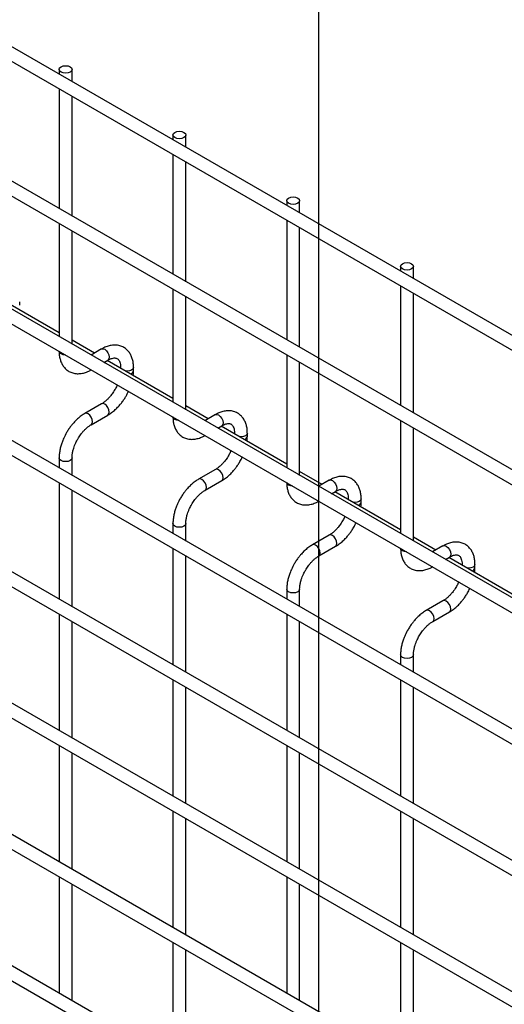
# Model space of a CAD drawing. Header units: inches. Extents: x 0.2 to 10.7, y 0.2 to 8.1.
# Tile 17 of 19: x 9.545 to 10.047, y 5.725 to 6.745. Entities that reach past the tile are written whole.
import ezdxf

# ---------------------------------------------------------------- set-up
doc = ezdxf.new("R2010")
doc.units = ezdxf.units.IN
doc.header["$MEASUREMENT"] = 0
doc.layers.add('TEXT', color=140, linetype='Continuous', lineweight=25)

msp = doc.modelspace()

# ---------------------------------------------------------------- linework, layer by layer
for p, q in [((10.51906, 6.15009), (7.10668, 8.12002)), ((7.10002, 8.10847), (10.5124, 6.13854)), ((10.51906, 6.0106), (7.10668, 7.98052)), ((7.10002, 7.96898), (10.5124, 5.99905)), ((7.10002, 7.83629), (10.5124, 5.86636)), ((10.37519, 5.96097), (7.24207, 7.76968)), ((10.51906, 5.74182), (7.10668, 7.71175)), ((7.10002, 7.7002), (10.5124, 5.73027)), ((10.51906, 5.60573), (7.10668, 7.57566)), ((7.10002, 7.56411), (10.5124, 5.59418)), ((10.51906, 5.46964), (7.10668, 7.43957)), ((7.10002, 7.42802), (10.5124, 5.45809)), ((10.51906, 5.33355), (7.10668, 7.30348)), ((7.10002, 7.29193), (10.5124, 5.322)), ((10.51906, 5.19746), (7.10668, 7.16739)), ((7.10002, 7.15584), (10.5124, 5.18591)), ((9.5857, 6.69369), (9.5857, 6.68891)), ((9.59903, 6.68121), (9.59903, 6.69369)), ((9.5857, 6.67352), (9.5857, 6.54942)), ((9.59903, 6.54172), (9.59903, 6.66582)), ((9.70355, 6.62566), (9.70355, 6.62088)), ((9.71688, 6.61318), (9.71688, 6.62566)), ((9.70355, 6.60548), (9.70355, 6.48138)), ((9.71688, 6.47369), (9.71688, 6.59778)), ((9.8214, 6.55763), (9.8214, 6.55284)), ((9.83473, 6.54515), (9.83473, 6.55763)), ((9.5857, 6.53402), (9.5857, 6.41673)), ((9.8214, 6.53745), (9.8214, 6.41335)), ((9.59903, 6.40903), (9.59903, 6.52633)), ((9.83473, 6.40565), (9.83473, 6.52975)), ((9.93925, 6.48959), (9.93925, 6.48481)), ((9.95259, 6.47711), (9.95259, 6.48959)), ((9.5857, 6.42075), (9.5177, 6.46)), ((9.70355, 6.46599), (9.70355, 6.3487)), ((9.93925, 6.46941), (9.93925, 6.34532)), ((9.95259, 6.33762), (9.95259, 6.46172)), ((9.54488, 6.44936), (9.54488, 6.45283)), ((9.71688, 6.341), (9.71688, 6.45829)), ((9.62222, 6.39966), (9.59903, 6.41305)), ((9.6296, 6.40393), (9.61874, 6.39766)), ((9.63208, 6.38996), (9.63627, 6.39238)), ((9.70355, 6.35271), (9.63555, 6.39197)), ((9.8214, 6.39795), (9.8214, 6.28066)), ((9.83473, 6.27297), (9.83473, 6.39026)), ((9.6494, 6.3848), (9.6494, 6.38398)), ((9.6496, 6.38386), (9.6494, 6.38479)), ((9.66273, 6.38133), (9.66273, 6.3848)), ((9.6296, 6.34704), (9.61228, 6.33704)), ((9.74007, 6.33163), (9.71688, 6.34502)), ((9.61894, 6.32549), (9.63627, 6.33549)), ((9.74745, 6.33589), (9.73659, 6.32962)), ((9.93925, 6.32992), (9.93925, 6.21263)), ((9.74993, 6.32192), (9.75412, 6.32435)), ((9.8214, 6.28468), (9.75341, 6.32393)), ((9.76725, 6.31676), (9.76725, 6.31594)), ((9.76745, 6.31583), (9.76725, 6.31676)), ((9.78058, 6.31329), (9.78058, 6.31676)), ((9.95259, 6.20493), (9.95259, 6.32222)), ((9.5857, 6.291), (9.5857, 6.28064)), ((9.59903, 6.27294), (9.59903, 6.291)), ((9.74745, 6.27901), (9.73013, 6.26901)), ((9.85792, 6.2636), (9.83473, 6.27698)), ((9.7368, 6.25746), (9.75412, 6.26746)), ((9.86531, 6.26786), (9.85444, 6.26159)), ((9.5857, 6.26524), (9.5857, 6.14455)), ((9.59903, 6.13685), (9.59903, 6.25755)), ((9.86778, 6.25389), (9.87197, 6.25631)), ((9.93925, 6.21665), (9.87126, 6.2559)), ((9.8851, 6.24873), (9.8851, 6.24791)), ((9.8853, 6.24779), (9.8851, 6.24872)), ((9.89843, 6.24526), (9.89843, 6.24873)), ((9.70355, 6.22297), (9.70355, 6.21261)), ((9.71688, 6.20491), (9.71688, 6.22297)), ((9.86531, 6.21097), (9.84798, 6.20097)), ((9.97577, 6.19556), (9.95259, 6.20895)), ((9.70355, 6.19721), (9.70355, 6.07652)), ((9.85465, 6.18942), (9.87197, 6.19943)), ((9.98316, 6.19982), (9.97229, 6.19355)), ((9.71688, 6.06882), (9.71688, 6.18951)), ((9.98563, 6.18586), (9.98982, 6.18828)), ((10.0571, 6.14861), (9.98911, 6.18786)), ((10.00295, 6.18069), (10.00295, 6.17987)), ((10.00315, 6.17976), (10.00295, 6.18069)), ((10.01628, 6.17722), (10.01628, 6.18069)), ((9.8214, 6.15493), (9.8214, 6.14457)), ((9.83473, 6.13688), (9.83473, 6.15493)), ((9.98316, 6.14294), (9.96583, 6.13294)), ((9.5857, 6.12915), (9.5857, 6.00846)), ((9.8214, 6.12918), (9.8214, 6.00848)), ((9.9725, 6.12139), (9.98982, 6.13139)), ((9.59903, 6.00076), (9.59903, 6.12146)), ((9.83473, 6.00079), (9.83473, 6.12148)), ((9.93925, 6.0869), (9.93925, 6.07654)), ((9.95259, 6.06884), (9.95259, 6.0869)), ((9.70355, 6.06112), (9.70355, 5.94043)), ((9.71688, 5.93273), (9.71688, 6.05342)), ((9.93925, 6.06114), (9.93925, 5.94045)), ((9.95259, 5.93275), (9.95259, 6.05345)), ((9.5857, 5.99306), (9.5857, 5.87237)), ((9.8214, 5.99309), (9.8214, 5.87239)), ((9.59903, 5.86467), (9.59903, 5.98537)), ((9.83473, 5.86469), (9.83473, 5.98539)), ((9.70355, 5.92503), (9.70355, 5.80434)), ((9.93925, 5.92505), (9.93925, 5.80436)), ((9.71688, 5.79664), (9.71688, 5.91733)), ((9.95259, 5.79666), (9.95259, 5.91736)), ((9.5857, 5.85697), (9.5857, 5.73628)), ((9.59903, 5.72858), (9.59903, 5.84928)), ((9.8214, 5.857), (9.8214, 5.7363)), ((9.83473, 5.7286), (9.83473, 5.8493)), ((9.70355, 5.78894), (9.70355, 5.66825)), ((9.93925, 5.78896), (9.93925, 5.66827)), ((9.71688, 5.66055), (9.71688, 5.78124)), ((9.95259, 5.66057), (9.95259, 5.78127))]:
    msp.add_line(p, q)
at = {"flags": 128}
for points in [[(9.59708, 6.69641), (9.59852, 6.69517), (9.59903, 6.69369), (9.59852, 6.69222), (9.59708, 6.69097), (9.59492, 6.69014), (9.59237, 6.68984), (9.58981, 6.69014), (9.58765, 6.69097), (9.58621, 6.69222), (9.5857, 6.69369), (9.58621, 6.69517), (9.58765, 6.69641), (9.58981, 6.69725), (9.59237, 6.69754), (9.59492, 6.69725), (9.59708, 6.69641)], [(9.71493, 6.62838), (9.71638, 6.62713), (9.71688, 6.62566), (9.71638, 6.62419), (9.71493, 6.62294), (9.71277, 6.6221), (9.71022, 6.62181), (9.70767, 6.6221), (9.7055, 6.62294), (9.70406, 6.62419), (9.70355, 6.62566), (9.70406, 6.62713), (9.7055, 6.62838), (9.70767, 6.62922), (9.71022, 6.62951), (9.71277, 6.62922), (9.71493, 6.62838)], [(9.83278, 6.56035), (9.83423, 6.5591), (9.83473, 6.55763), (9.83423, 6.55615), (9.83278, 6.5549), (9.83062, 6.55407), (9.82807, 6.55378), (9.82552, 6.55407), (9.82335, 6.5549), (9.82191, 6.55615), (9.8214, 6.55763), (9.82191, 6.5591), (9.82335, 6.56035), (9.82552, 6.56118), (9.82807, 6.56147), (9.83062, 6.56118), (9.83278, 6.56035)], [(9.95063, 6.49231), (9.95208, 6.49106), (9.95259, 6.48959), (9.95208, 6.48812), (9.95063, 6.48687), (9.94847, 6.48604), (9.94592, 6.48574), (9.94337, 6.48604), (9.94121, 6.48687), (9.93976, 6.48812), (9.93925, 6.48959), (9.93976, 6.49106), (9.94121, 6.49231), (9.94337, 6.49315), (9.94592, 6.49344), (9.94847, 6.49315), (9.95063, 6.49231)], [(9.58765, 6.39885), (9.58621, 6.4001), (9.58571, 6.40133)], [(9.59193, 6.39774), (9.58981, 6.39802), (9.58765, 6.39885)], [(9.6296, 6.40393), (9.63113, 6.40422), (9.63294, 6.4036)], [(9.63294, 6.4036), (9.63474, 6.40214), (9.63627, 6.40008), (9.63729, 6.39772), (9.63765, 6.39543), (9.63729, 6.39356), (9.63627, 6.39238), (9.63627, 6.39238)], [(9.66273, 6.38478), (9.66222, 6.38332), (9.66078, 6.38208), (9.65862, 6.38124), (9.65606, 6.38095), (9.65444, 6.38106)], [(9.63629, 6.33551), (9.63729, 6.33667), (9.63765, 6.33855), (9.63729, 6.34084), (9.63627, 6.34319), (9.63474, 6.34526), (9.63294, 6.34671), (9.63113, 6.34734), (9.62961, 6.34705)], [(9.61561, 6.33671), (9.61381, 6.33734), (9.61228, 6.33704), (9.61226, 6.33703)], [(9.61893, 6.32549), (9.61895, 6.32549), (9.61997, 6.32667), (9.62033, 6.32854), (9.61997, 6.33084), (9.61895, 6.33319), (9.61742, 6.33525), (9.61561, 6.33671)], [(9.7055, 6.33082), (9.70406, 6.33207), (9.70356, 6.33329)], [(9.70979, 6.3297), (9.70767, 6.32999), (9.7055, 6.33082)], [(9.74745, 6.33589), (9.74898, 6.33619), (9.75079, 6.33556)], [(9.75079, 6.33556), (9.75259, 6.33411), (9.75412, 6.33204), (9.75514, 6.32969), (9.7555, 6.3274), (9.75514, 6.32552), (9.75412, 6.32435), (9.75412, 6.32435)], [(9.78058, 6.31675), (9.78007, 6.31529), (9.77863, 6.31404), (9.77647, 6.31321), (9.77392, 6.31291), (9.77229, 6.31303)], [(9.59903, 6.29101), (9.59903, 6.291), (9.59852, 6.28953), (9.59708, 6.28828), (9.59492, 6.28745), (9.59237, 6.28715), (9.58981, 6.28745), (9.58765, 6.28828), (9.58621, 6.28953), (9.5857, 6.291), (9.5857, 6.29102)], [(9.75414, 6.26747), (9.75514, 6.26864), (9.7555, 6.27051), (9.75514, 6.2728), (9.75412, 6.27516), (9.75259, 6.27722), (9.75079, 6.27868), (9.74898, 6.2793), (9.74746, 6.27901)], [(9.73346, 6.26868), (9.73166, 6.2693), (9.73013, 6.26901), (9.73011, 6.26899)], [(9.73678, 6.25745), (9.7368, 6.25746), (9.73782, 6.25863), (9.73818, 6.26051), (9.73782, 6.2628), (9.7368, 6.26516), (9.73527, 6.26722), (9.73346, 6.26868)], [(9.86531, 6.26786), (9.86683, 6.26816), (9.86864, 6.26753)], [(9.86864, 6.26753), (9.87044, 6.26607), (9.87197, 6.26401), (9.87299, 6.26165), (9.87335, 6.25936), (9.87299, 6.25749), (9.87197, 6.25631), (9.87197, 6.25631)], [(9.82335, 6.26279), (9.82191, 6.26404), (9.82142, 6.26526)], [(9.82764, 6.26167), (9.82552, 6.26195), (9.82335, 6.26279)], [(9.89843, 6.24871), (9.89793, 6.24726), (9.89648, 6.24601), (9.89432, 6.24517), (9.89177, 6.24488), (9.89014, 6.245)], [(9.71688, 6.22298), (9.71688, 6.22297), (9.71638, 6.2215), (9.71493, 6.22025), (9.71277, 6.21941), (9.71022, 6.21912), (9.70767, 6.21941), (9.7055, 6.22025), (9.70406, 6.2215), (9.70355, 6.22297), (9.70355, 6.22299)], [(9.87199, 6.19944), (9.87299, 6.2006), (9.87335, 6.20248), (9.87299, 6.20477), (9.87197, 6.20712), (9.87044, 6.20919), (9.86864, 6.21064), (9.86683, 6.21127), (9.86532, 6.21098)], [(9.85131, 6.20064), (9.84951, 6.20127), (9.84798, 6.20097), (9.84796, 6.20096)], [(9.85464, 6.18942), (9.85465, 6.18942), (9.85567, 6.1906), (9.85603, 6.19248), (9.85567, 6.19477), (9.85465, 6.19712), (9.85312, 6.19919), (9.85131, 6.20064)], [(9.94121, 6.19475), (9.93976, 6.196), (9.93927, 6.19722)], [(9.94549, 6.19363), (9.94337, 6.19392), (9.94121, 6.19475)], [(9.98316, 6.19982), (9.98469, 6.20012), (9.98649, 6.19949)], [(9.98649, 6.19949), (9.98829, 6.19804), (9.98982, 6.19598), (9.99084, 6.19362), (9.9912, 6.19133), (9.99084, 6.18945), (9.98982, 6.18828), (9.98982, 6.18828)], [(10.01628, 6.18068), (10.01578, 6.17922), (10.01433, 6.17797), (10.01217, 6.17714), (10.00962, 6.17685), (10.00799, 6.17696)], [(9.83473, 6.15495), (9.83473, 6.15493), (9.83423, 6.15346), (9.83278, 6.15221), (9.83062, 6.15138), (9.82807, 6.15109), (9.82552, 6.15138), (9.82335, 6.15221), (9.82191, 6.15346), (9.8214, 6.15493), (9.8214, 6.15496)], [(9.98984, 6.1314), (9.99084, 6.13257), (9.9912, 6.13444), (9.99084, 6.13673), (9.98982, 6.13909), (9.98829, 6.14115), (9.98649, 6.14261), (9.98469, 6.14324), (9.98317, 6.14295)], [(9.96917, 6.13261), (9.96736, 6.13323), (9.96583, 6.13294), (9.96581, 6.13293)], [(9.97249, 6.12138), (9.9725, 6.12139), (9.97352, 6.12257), (9.97388, 6.12444), (9.97352, 6.12673), (9.9725, 6.12909), (9.97097, 6.13115), (9.96917, 6.13261)], [(9.95259, 6.08691), (9.95259, 6.0869), (9.95208, 6.08543), (9.95063, 6.08418), (9.94847, 6.08335), (9.94592, 6.08305), (9.94337, 6.08335), (9.94121, 6.08418), (9.93976, 6.08543), (9.93925, 6.0869), (9.93925, 6.08692)]]:
    msp.add_lwpolyline(points, dxfattribs=at)
for centre in [(9.65864, 6.38212), (9.77649, 6.31409), (9.89434, 6.24606), (10.0122, 6.17802)]:
    msp.add_arc(centre, 0.00417, 283.61486, 348.73138)
for points, knots in [([(9.58575, 6.4016), (9.58575, 6.40063), (9.58575, 6.39818), (9.58635, 6.39448), (9.58752, 6.39054), (9.58933, 6.38694), (9.59178, 6.38375), (9.59492, 6.38112), (9.59878, 6.3792), (9.60307, 6.37826), (9.60755, 6.3783), (9.61198, 6.37922), (9.61581, 6.38062), (9.61809, 6.38196), (9.61893, 6.38246)], [0, 0, 0, 0, 0.0546972, 0.1375114, 0.2213111, 0.3057267, 0.3908379, 0.4777237, 0.5687525, 0.6674428, 0.7584725, 0.8516333, 0.9450485, 1, 1, 1, 1]), ([(9.66268, 6.38477), (9.66268, 6.38576), (9.66267, 6.38822), (9.66207, 6.39193), (9.66089, 6.39586), (9.65907, 6.39945), (9.65661, 6.40262), (9.65346, 6.40523), (9.64959, 6.40713), (9.64529, 6.40804), (9.64081, 6.40798), (9.63639, 6.40702), (9.63262, 6.40563), (9.6304, 6.40431), (9.62961, 6.40384)], [0, 0, 0, 0, 0.0558907, 0.1388667, 0.222826, 0.3073987, 0.3926785, 0.4797757, 0.5711016, 0.670205, 0.7614787, 0.8548582, 0.9484172, 1, 1, 1, 1]), ([(9.63626, 6.39236), (9.63698, 6.39275), (9.63851, 6.39359), (9.64064, 6.39431), (9.64262, 6.39467), (9.64427, 6.39463), (9.64565, 6.39424), (9.64673, 6.39354), (9.64778, 6.39224), (9.64865, 6.39043), (9.6492, 6.38796), (9.64946, 6.38602), (9.64939, 6.38485), (9.64939, 6.38479)], [0, 0, 0, 0, 0.0766862, 0.1650368, 0.2549323, 0.3489948, 0.4542489, 0.5907939, 0.696654, 0.7976353, 0.8969559, 0.9953119, 1, 1, 1, 1]), ([(9.6624, 6.37647), (9.66255, 6.37765), (9.66275, 6.3793), (9.66269, 6.38086), (9.66268, 6.3813)], [0, 0, 0, 0, 0.714053, 1, 1, 1, 1]), ([(9.64352, 6.36187), (9.6426, 6.36037), (9.6413, 6.35827), (9.63913, 6.35544), (9.63721, 6.35321), (9.63486, 6.35087), (9.6324, 6.34886), (9.63061, 6.34757), (9.62971, 6.34712), (9.62961, 6.34707)], [0, 0, 0, 0, 0.233946, 0.3290926, 0.4848865, 0.6433764, 0.8096067, 0.9786836, 1, 1, 1, 1]), ([(9.63626, 6.33558), (9.63688, 6.33591), (9.63885, 6.33699), (9.64196, 6.33939), (9.64545, 6.34252), (9.64832, 6.34563), (9.65083, 6.34874), (9.65303, 6.35184), (9.65537, 6.35558), (9.6567, 6.35832), (9.65747, 6.3599)], [0, 0, 0, 0, 0.0719822, 0.230009, 0.3767627, 0.5105025, 0.614264, 0.732866, 0.8454197, 1, 1, 1, 1]), ([(9.64589, 6.36659), (9.64575, 6.36625), (9.64508, 6.36465), (9.64421, 6.3631), (9.64352, 6.36187)], [0, 0, 0, 0, 0.2080389, 1, 1, 1, 1]), ([(9.61229, 6.33696), (9.61172, 6.33665), (9.60979, 6.33561), (9.6067, 6.33325), (9.60318, 6.33011), (9.60027, 6.32698), (9.59776, 6.32387), (9.5955, 6.32073), (9.5941, 6.31841), (9.5934, 6.31725)], [0, 0, 0, 0, 0.0778655, 0.2648252, 0.4390147, 0.5990005, 0.7209984, 0.8593082, 1, 1, 1, 1]), ([(9.78053, 6.31674), (9.78053, 6.31773), (9.78052, 6.32019), (9.77992, 6.32389), (9.77874, 6.32782), (9.77692, 6.33142), (9.77446, 6.33458), (9.77131, 6.33719), (9.76744, 6.33909), (9.76314, 6.34001), (9.75866, 6.33994), (9.75424, 6.33899), (9.75048, 6.3376), (9.74825, 6.33628), (9.74747, 6.33581)], [0, 0, 0, 0, 0.0558907, 0.1388667, 0.222826, 0.3073987, 0.3926785, 0.4797757, 0.5711016, 0.670205, 0.7614787, 0.8548582, 0.9484172, 1, 1, 1, 1]), ([(9.70361, 6.33356), (9.70361, 6.33259), (9.70361, 6.33015), (9.7042, 6.32645), (9.70537, 6.32251), (9.70718, 6.3189), (9.70963, 6.31572), (9.71278, 6.31309), (9.71663, 6.31117), (9.72092, 6.31023), (9.7254, 6.31026), (9.72983, 6.31119), (9.73366, 6.31259), (9.73594, 6.31393), (9.73678, 6.31443)], [0, 0, 0, 0, 0.0546972, 0.1375114, 0.2213111, 0.3057267, 0.3908379, 0.4777237, 0.5687525, 0.6674428, 0.7584725, 0.8516333, 0.9450485, 1, 1, 1, 1]), ([(9.5934, 6.31725), (9.59238, 6.31536), (9.59094, 6.3127), (9.58923, 6.30863), (9.58798, 6.30514), (9.58683, 6.30099), (9.58606, 6.29672), (9.58568, 6.29335), (9.58574, 6.29149), (9.58575, 6.29103)], [0, 0, 0, 0, 0.2212677, 0.3114829, 0.4601642, 0.6129455, 0.7754447, 0.9435849, 1, 1, 1, 1]), ([(9.60495, 6.31058), (9.60587, 6.31208), (9.60717, 6.31419), (9.60935, 6.31702), (9.61127, 6.31926), (9.61363, 6.32161), (9.6161, 6.32364), (9.61791, 6.32494), (9.61882, 6.32541), (9.61894, 6.32546)], [0, 0, 0, 0, 0.2333375, 0.3282376, 0.4836415, 0.6417552, 0.8076147, 0.9763389, 1, 1, 1, 1]), ([(9.75411, 6.32432), (9.75483, 6.32471), (9.75636, 6.32555), (9.7585, 6.32628), (9.76047, 6.32664), (9.76212, 6.32659), (9.7635, 6.3262), (9.76458, 6.3255), (9.76563, 6.32421), (9.7665, 6.3224), (9.76706, 6.31993), (9.76731, 6.31799), (9.76724, 6.31681), (9.76724, 6.31676)], [0, 0, 0, 0, 0.0766862, 0.1650368, 0.2549323, 0.3489948, 0.4542489, 0.5907939, 0.696654, 0.7976353, 0.8969559, 0.9953119, 1, 1, 1, 1]), ([(9.59905, 6.29102), (9.59908, 6.292), (9.59913, 6.29404), (9.59972, 6.29751), (9.60061, 6.30084), (9.60171, 6.30393), (9.60305, 6.30711), (9.60425, 6.3093), (9.60495, 6.31058)], [0, 0, 0, 0, 0.1713768, 0.3543776, 0.5355423, 0.6686577, 0.8070178, 1, 1, 1, 1]), ([(9.78025, 6.30844), (9.7804, 6.30961), (9.7806, 6.31126), (9.78055, 6.31282), (9.78053, 6.31327)], [0, 0, 0, 0, 0.714053, 1, 1, 1, 1]), ([(9.76374, 6.29855), (9.7636, 6.29822), (9.76293, 6.29662), (9.76206, 6.29506), (9.76137, 6.29383)], [0, 0, 0, 0, 0.2080389, 1, 1, 1, 1]), ([(9.76137, 6.29383), (9.76045, 6.29234), (9.75915, 6.29023), (9.75698, 6.28741), (9.75506, 6.28518), (9.75271, 6.28284), (9.75025, 6.28082), (9.74846, 6.27954), (9.74756, 6.27908), (9.74746, 6.27903)], [0, 0, 0, 0, 0.233946, 0.3290926, 0.4848865, 0.6433764, 0.8096067, 0.9786836, 1, 1, 1, 1]), ([(9.75411, 6.26754), (9.75473, 6.26788), (9.7567, 6.26895), (9.75982, 6.27135), (9.7633, 6.27449), (9.76618, 6.2776), (9.76869, 6.28071), (9.77088, 6.28381), (9.77322, 6.28755), (9.77455, 6.29028), (9.77532, 6.29187)], [0, 0, 0, 0, 0.0719822, 0.230009, 0.3767627, 0.5105025, 0.614264, 0.732866, 0.8454197, 1, 1, 1, 1]), ([(9.73014, 6.26892), (9.72957, 6.26862), (9.72764, 6.26758), (9.72456, 6.26522), (9.72104, 6.26207), (9.71813, 6.25894), (9.71561, 6.25584), (9.71335, 6.2527), (9.71195, 6.25038), (9.71125, 6.24921)], [0, 0, 0, 0, 0.0778655, 0.2648252, 0.4390147, 0.5990005, 0.7209984, 0.8593082, 1, 1, 1, 1]), ([(9.82146, 6.26553), (9.82146, 6.26456), (9.82146, 6.26211), (9.82205, 6.25841), (9.82322, 6.25448), (9.82503, 6.25087), (9.82749, 6.24769), (9.83063, 6.24506), (9.83448, 6.24314), (9.83877, 6.24219), (9.84326, 6.24223), (9.84768, 6.24316), (9.85151, 6.24455), (9.85379, 6.2459), (9.85464, 6.24639)], [0, 0, 0, 0, 0.0546972, 0.1375114, 0.2213111, 0.3057267, 0.3908379, 0.4777237, 0.5687525, 0.6674428, 0.7584725, 0.8516333, 0.9450485, 1, 1, 1, 1]), ([(9.89838, 6.24871), (9.89838, 6.2497), (9.89837, 6.25216), (9.89777, 6.25586), (9.89659, 6.25979), (9.89477, 6.26338), (9.89231, 6.26655), (9.88916, 6.26916), (9.88529, 6.27106), (9.88099, 6.27197), (9.87651, 6.27191), (9.87209, 6.27095), (9.86833, 6.26956), (9.86611, 6.26824), (9.86532, 6.26778)], [0, 0, 0, 0, 0.0558907, 0.1388667, 0.222826, 0.3073987, 0.3926785, 0.4797757, 0.5711016, 0.670205, 0.7614787, 0.8548582, 0.9484172, 1, 1, 1, 1]), ([(9.7228, 6.24255), (9.72372, 6.24405), (9.72502, 6.24616), (9.7272, 6.24899), (9.72912, 6.25123), (9.73149, 6.25358), (9.73395, 6.25561), (9.73576, 6.25691), (9.73668, 6.25737), (9.73679, 6.25743)], [0, 0, 0, 0, 0.23333753, 0.32823765, 0.48364145, 0.64175522, 0.8076147, 0.9763389, 1, 1, 1, 1]), ([(9.87197, 6.25629), (9.87268, 6.25668), (9.87421, 6.25752), (9.87635, 6.25824), (9.87832, 6.2586), (9.87997, 6.25856), (9.88136, 6.25817), (9.88243, 6.25747), (9.88348, 6.25618), (9.88435, 6.25436), (9.88491, 6.25189), (9.88516, 6.24995), (9.88509, 6.24878), (9.88509, 6.24872)], [0, 0, 0, 0, 0.0766862, 0.1650368, 0.2549323, 0.3489948, 0.4542489, 0.5907939, 0.696654, 0.7976353, 0.8969559, 0.9953119, 1, 1, 1, 1]), ([(9.71125, 6.24921), (9.71023, 6.24732), (9.70879, 6.24466), (9.70708, 6.2406), (9.70583, 6.2371), (9.70468, 6.23296), (9.70391, 6.22869), (9.70353, 6.22532), (9.70359, 6.22346), (9.70361, 6.22299)], [0, 0, 0, 0, 0.2212677, 0.3114829, 0.4601642, 0.6129455, 0.7754447, 0.9435849, 1, 1, 1, 1]), ([(9.8981, 6.2404), (9.89825, 6.24158), (9.89846, 6.24323), (9.8984, 6.24479), (9.89838, 6.24524)], [0, 0, 0, 0, 0.71405302, 1, 1, 1, 1]), ([(9.7169, 6.22298), (9.71693, 6.22397), (9.71698, 6.22601), (9.71758, 6.22947), (9.71846, 6.23281), (9.71956, 6.2359), (9.7209, 6.23907), (9.7221, 6.24127), (9.7228, 6.24255)], [0, 0, 0, 0, 0.1713768, 0.3543776, 0.5355423, 0.6686577, 0.8070178, 1, 1, 1, 1]), ([(9.87922, 6.2258), (9.8783, 6.2243), (9.877, 6.2222), (9.87483, 6.21938), (9.87291, 6.21715), (9.87056, 6.2148), (9.8681, 6.21279), (9.86631, 6.21151), (9.86541, 6.21105), (9.86531, 6.211)], [0, 0, 0, 0, 0.233946, 0.32909262, 0.48488653, 0.64337643, 0.80960675, 0.97868362, 1, 1, 1, 1]), ([(9.88159, 6.23052), (9.88145, 6.23018), (9.88078, 6.22858), (9.87991, 6.22703), (9.87922, 6.2258)], [0, 0, 0, 0, 0.2080389, 1, 1, 1, 1]), ([(9.87196, 6.19951), (9.87258, 6.19985), (9.87456, 6.20092), (9.87767, 6.20332), (9.88115, 6.20645), (9.88403, 6.20956), (9.88654, 6.21267), (9.88873, 6.21578), (9.89108, 6.21951), (9.8924, 6.22225), (9.89317, 6.22383)], [0, 0, 0, 0, 0.0719822, 0.230009, 0.3767627, 0.5105025, 0.614264, 0.732866, 0.8454197, 1, 1, 1, 1]), ([(9.84799, 6.20089), (9.84742, 6.20058), (9.84549, 6.19954), (9.84241, 6.19718), (9.83889, 6.19404), (9.83598, 6.19091), (9.83346, 6.1878), (9.8312, 6.18466), (9.82981, 6.18235), (9.8291, 6.18118)], [0, 0, 0, 0, 0.0778655, 0.2648252, 0.4390147, 0.5990005, 0.7209984, 0.8593082, 1, 1, 1, 1]), ([(9.93931, 6.1975), (9.93931, 6.19652), (9.93931, 6.19408), (9.93991, 6.19038), (9.94108, 6.18644), (9.94288, 6.18283), (9.94534, 6.17965), (9.94848, 6.17702), (9.95233, 6.1751), (9.95662, 6.17416), (9.96111, 6.17419), (9.96553, 6.17512), (9.96936, 6.17652), (9.97164, 6.17786), (9.97249, 6.17836)], [0, 0, 0, 0, 0.0546972, 0.1375114, 0.2213111, 0.3057267, 0.3908379, 0.4777237, 0.5687525, 0.6674428, 0.7584725, 0.8516333, 0.9450485, 1, 1, 1, 1]), ([(10.01623, 6.18067), (10.01623, 6.18166), (10.01623, 6.18412), (10.01562, 6.18783), (10.01444, 6.19175), (10.01263, 6.19535), (10.01016, 6.19851), (10.00701, 6.20112), (10.00314, 6.20302), (9.99885, 6.20394), (9.99436, 6.20388), (9.98994, 6.20292), (9.98618, 6.20153), (9.98396, 6.20021), (9.98317, 6.19974)], [0, 0, 0, 0, 0.0558907, 0.1388667, 0.222826, 0.3073987, 0.3926785, 0.4797757, 0.5711016, 0.670205, 0.7614787, 0.8548582, 0.9484172, 1, 1, 1, 1]), ([(9.84065, 6.17451), (9.84157, 6.17601), (9.84287, 6.17812), (9.84505, 6.18096), (9.84697, 6.1832), (9.84934, 6.18555), (9.8518, 6.18757), (9.85362, 6.18887), (9.85453, 6.18934), (9.85464, 6.1894)], [0, 0, 0, 0, 0.2333375, 0.3282376, 0.4836415, 0.6417552, 0.8076147, 0.9763389, 1, 1, 1, 1]), ([(9.98982, 6.18825), (9.99053, 6.18864), (9.99206, 6.18948), (9.9942, 6.19021), (9.99617, 6.19057), (9.99782, 6.19053), (9.99921, 6.19014), (10.00028, 6.18944), (10.00133, 6.18814), (10.0022, 6.18633), (10.00276, 6.18386), (10.00301, 6.18192), (10.00294, 6.18074), (10.00294, 6.18069)], [0, 0, 0, 0, 0.0766862, 0.1650368, 0.2549323, 0.3489948, 0.4542489, 0.5907939, 0.696654, 0.7976353, 0.8969559, 0.9953119, 1, 1, 1, 1]), ([(9.8291, 6.18118), (9.82808, 6.17929), (9.82664, 6.17663), (9.82493, 6.17256), (9.82368, 6.16907), (9.82253, 6.16492), (9.82176, 6.16066), (9.82138, 6.15728), (9.82144, 6.15542), (9.82146, 6.15496)], [0, 0, 0, 0, 0.2212677, 0.3114829, 0.4601642, 0.6129455, 0.7754447, 0.9435849, 1, 1, 1, 1]), ([(9.83475, 6.15495), (9.83478, 6.15593), (9.83483, 6.15797), (9.83543, 6.16144), (9.83632, 6.16478), (9.83741, 6.16787), (9.83876, 6.17104), (9.83995, 6.17323), (9.84065, 6.17451)], [0, 0, 0, 0, 0.1713768, 0.3543776, 0.5355423, 0.6686577, 0.8070178, 1, 1, 1, 1]), ([(10.01595, 6.17237), (10.0161, 6.17355), (10.01631, 6.1752), (10.01625, 6.17676), (10.01623, 6.1772)], [0, 0, 0, 0, 0.71405302, 1, 1, 1, 1]), ([(9.99707, 6.15776), (9.99615, 6.15627), (9.99485, 6.15417), (9.99268, 6.15134), (9.99077, 6.14911), (9.98841, 6.14677), (9.98596, 6.14476), (9.98416, 6.14347), (9.98326, 6.14302), (9.98316, 6.14296)], [0, 0, 0, 0, 0.233946, 0.3290926, 0.4848865, 0.6433764, 0.8096067, 0.9786836, 1, 1, 1, 1]), ([(9.98981, 6.13148), (9.99043, 6.13181), (9.99241, 6.13289), (9.99552, 6.13528), (9.999, 6.13842), (10.00188, 6.14153), (10.00439, 6.14464), (10.00658, 6.14774), (10.00893, 6.15148), (10.01025, 6.15422), (10.01102, 6.1558)], [0, 0, 0, 0, 0.0719822, 0.230009, 0.3767627, 0.5105025, 0.614264, 0.732866, 0.8454197, 1, 1, 1, 1]), ([(9.99945, 6.16248), (9.9993, 6.16215), (9.99863, 6.16055), (9.99776, 6.15899), (9.99707, 6.15776)], [0, 0, 0, 0, 0.2080389, 1, 1, 1, 1]), ([(9.96584, 6.13286), (9.96527, 6.13255), (9.96334, 6.13151), (9.96026, 6.12915), (9.95674, 6.126), (9.95383, 6.12288), (9.95131, 6.11977), (9.94905, 6.11663), (9.94766, 6.11431), (9.94695, 6.11314)], [0, 0, 0, 0, 0.07786554, 0.26482519, 0.43901474, 0.59900046, 0.72099843, 0.85930823, 1, 1, 1, 1]), ([(9.94695, 6.11314), (9.94593, 6.11125), (9.94449, 6.10859), (9.94278, 6.10453), (9.94153, 6.10104), (9.94039, 6.09689), (9.93961, 6.09262), (9.93923, 6.08925), (9.93929, 6.08739), (9.93931, 6.08692)], [0, 0, 0, 0, 0.2212677, 0.3114829, 0.4601642, 0.6129455, 0.7754447, 0.9435849, 1, 1, 1, 1]), ([(9.9585, 6.10648), (9.95942, 6.10798), (9.96073, 6.11009), (9.9629, 6.11292), (9.96482, 6.11516), (9.96719, 6.11751), (9.96965, 6.11954), (9.97147, 6.12084), (9.97238, 6.12131), (9.97249, 6.12136)], [0, 0, 0, 0, 0.2333375, 0.3282376, 0.4836415, 0.6417552, 0.8076147, 0.9763389, 1, 1, 1, 1]), ([(9.9526, 6.08691), (9.95263, 6.0879), (9.95268, 6.08994), (9.95328, 6.0934), (9.95417, 6.09674), (9.95526, 6.09983), (9.95661, 6.103), (9.9578, 6.1052), (9.9585, 6.10648)], [0, 0, 0, 0, 0.1713768, 0.3543776, 0.5355423, 0.6686577, 0.8070178, 1, 1, 1, 1])]:
    msp.add_open_spline(points, degree=3, knots=knots)
at = {"layer": 'TEXT'}
msp.add_line((9.85417, 7.5625), (9.85417, 0.22917), dxfattribs=at)

doc.saveas('drawing.dxf')
